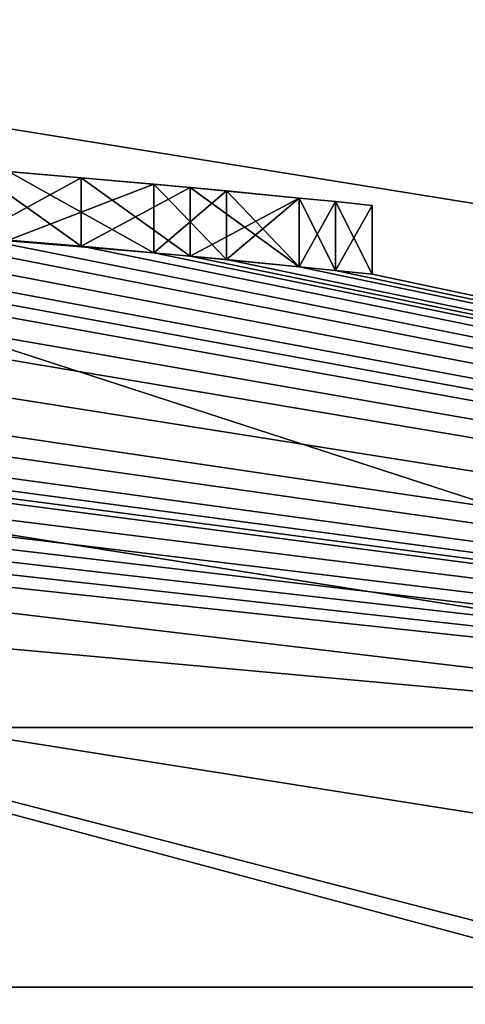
# Model space of a CAD drawing. Header units: millimetres. Extents: x -94 to 205, y -120 to 508.
# Tile 64 of 161: x 1.985 to 2.636, y 22.8 to 24.242. Entities that reach past the tile are written whole.
import ezdxf

# ---------------------------------------------------------------- set-up
doc = ezdxf.new("R2010")
doc.units = ezdxf.units.MM
doc.header["$LTSCALE"] = 65.185185
for name, color, linetype in [('1265', 7, 'CONTINUOUS'), ('1272', 7, 'CONTINUOUS'), ('1273', 7, 'CONTINUOUS'), ('1287', 7, 'CONTINUOUS'), ('1289', 7, 'CONTINUOUS'), ('1291', 7, 'CONTINUOUS'), ('1292', 7, 'CONTINUOUS'), ('1293', 7, 'CONTINUOUS'), ('1294', 7, 'CONTINUOUS'), ('23', 7, 'CONTINUOUS'), ('24', 7, 'CONTINUOUS'), ('294', 7, 'CONTINUOUS'), ('305', 7, 'CONTINUOUS'), ('346', 7, 'CONTINUOUS'), ('520', 7, 'CONTINUOUS'), ('532', 7, 'CONTINUOUS'), ('533', 7, 'CONTINUOUS'), ('534', 7, 'CONTINUOUS'), ('535', 7, 'CONTINUOUS'), ('536', 7, 'CONTINUOUS'), ('537', 7, 'CONTINUOUS'), ('538', 7, 'CONTINUOUS'), ('595', 7, 'CONTINUOUS'), ('596', 7, 'CONTINUOUS'), ('597', 7, 'CONTINUOUS'), ('598', 7, 'CONTINUOUS'), ('599', 7, 'CONTINUOUS'), ('6', 7, 'CONTINUOUS'), ('600', 7, 'CONTINUOUS'), ('7', 7, 'CONTINUOUS'), ('957', 7, 'CONTINUOUS')]:
    doc.layers.add(name, color=color, linetype=linetype)

msp = doc.modelspace()

# ---------------------------------------------------------------- linework, layer by layer
at = {"layer": '1265', "linetype": 'CONTINUOUS'}
for points in [[(7.54, 23.2058, 7), (-7.54, 23.2058, 7), (7.54, 23.2058, 6), (7.54, 23.2058, 7)], [(7.54, 23.2058, 6), (-7.54, 23.2058, 7), (-7.54, 23.2058, 6), (7.54, 23.2058, 6)]]:
    msp.add_3dface(points, dxfattribs=at)
at = {"layer": '1272', "linetype": 'CONTINUOUS'}
msp.add_3dface([(0, 27, 6), (48, 30, 6), (15.8701, 21.8435, 6), (0, 27, 6)], dxfattribs=at)
at = {"layer": '1273', "linetype": 'CONTINUOUS'}
for points in [[(-48, 30, 7), (-7.54, 23.2058, 7), (48, 30, 7), (-48, 30, 7)], [(-7.54, 23.2058, 7), (7.54, 23.2058, 7), (48, 30, 7), (-7.54, 23.2058, 7)]]:
    msp.add_3dface(points, dxfattribs=at)
at = {"layer": '1287', "linetype": 'CONTINUOUS'}
for points in [[(15.1649, 20.8726, 4), (0, 25.8, 4), (14.3419, 19.74, 4), (15.1649, 20.8726, 4)], [(0, 25.8, 4), (0, 24.4, 4), (14.3419, 19.74, 4), (0, 25.8, 4)]]:
    msp.add_3dface(points, dxfattribs=at)
at = {"layer": '1289', "linetype": 'CONTINUOUS'}
for points in [[(0, 24.4, 2), (0, 27, 2), (15.8703, 21.8434, 2), (0, 24.4, 2)], [(0, 24.4, 2), (15.8703, 21.8434, 2), (14.3419, 19.74, 2), (0, 24.4, 2)]]:
    msp.add_3dface(points, dxfattribs=at)
at = {"layer": '1291', "linetype": 'CONTINUOUS'}
for points in [[(0, 25.8, 6), (0, 25.8, 4), (15.1649, 20.8726, 4), (0, 25.8, 6)], [(0, 25.8, 6), (15.1649, 20.8726, 4), (15.1648, 20.8727, 6), (0, 25.8, 6)]]:
    msp.add_3dface(points, dxfattribs=at)
at = {"layer": '1292', "linetype": 'CONTINUOUS'}
for points in [[(14.3419, 19.74, 4), (0, 24.4, 4), (14.3419, 19.74, 2), (14.3419, 19.74, 4)], [(0, 24.4, 4), (0, 24.4, 2), (14.3419, 19.74, 2), (0, 24.4, 4)]]:
    msp.add_3dface(points, dxfattribs=at)
at = {"layer": '1293', "linetype": 'CONTINUOUS'}
for points in [[(0, 27, 6), (15.8701, 21.8435, 6), (0, 27, 2), (0, 27, 6)], [(0, 27, 2), (15.8701, 21.8435, 6), (15.8703, 21.8434, 2), (0, 27, 2)]]:
    msp.add_3dface(points, dxfattribs=at)
at = {"layer": '1294', "linetype": 'CONTINUOUS'}
for points in [[(7.54, 23.2058, 6), (-7.54, 23.2058, 6), (0, 25.8, 6), (7.54, 23.2058, 6)], [(7.54, 23.2058, 6), (0, 25.8, 6), (15.1648, 20.8727, 6), (7.54, 23.2058, 6)]]:
    msp.add_3dface(points, dxfattribs=at)
at = {"layer": '23', "linetype": 'CONTINUOUS'}
msp.add_3dface([(0, 23.8, 31), (7.3571, 22.6343, 31), (-7.3571, 22.6343, 31), (0, 23.8, 31)], dxfattribs=at)
at = {"layer": '24', "linetype": 'CONTINUOUS'}
msp.add_3dface([(0, 23.5, 71), (-7.2644, 22.349, 71), (7.2644, 22.349, 71), (0, 23.5, 71)], dxfattribs=at)
at = {"layer": '294', "linetype": 'CONTINUOUS'}
for points in [[(-1.0106, 23.9787, 42.0625), (7.4164, 22.8254, 70.5), (-0.7447, 23.9884, 42.1146), (-1.0106, 23.9787, 42.0625)], [(-0.7447, 23.9884, 42.1146), (7.4164, 22.8254, 70.5), (-0.4787, 23.9952, 42.1667), (-0.7447, 23.9884, 42.1146)], [(-0.4787, 23.9952, 42.1667), (7.4164, 22.8254, 70.5), (0, 24, 42.1667), (-0.4787, 23.9952, 42.1667)], [(0, 24, 42.1667), (7.4164, 22.8254, 70.5), (0.4787, 23.9952, 42.1667), (0, 24, 42.1667)], [(0.4787, 23.9952, 42.1667), (7.4164, 22.8254, 70.5), (0.7447, 23.9884, 42.1146), (0.4787, 23.9952, 42.1667)], [(0.7447, 23.9884, 42.1146), (7.4164, 22.8254, 70.5), (1.0106, 23.9787, 42.0625), (0.7447, 23.9884, 42.1146)], [(-1.1702, 23.9715, 42.0104), (7.4164, 22.8254, 70.5), (-1.0106, 23.9787, 42.0625), (-1.1702, 23.9715, 42.0104)], [(1.0106, 23.9787, 42.0625), (7.4164, 22.8254, 70.5), (1.1702, 23.9715, 42.0104), (1.0106, 23.9787, 42.0625)], [(-1.5426, 23.9504, 41.8541), (7.4164, 22.8254, 70.5), (-1.3298, 23.9631, 41.9583), (-1.5426, 23.9504, 41.8541)], [(-1.3298, 23.9631, 41.9583), (7.4164, 22.8254, 70.5), (-1.1702, 23.9715, 42.0104), (-1.3298, 23.9631, 41.9583)], [(1.1702, 23.9715, 42.0104), (7.4164, 22.8254, 70.5), (1.3298, 23.9631, 41.9583), (1.1702, 23.9715, 42.0104)], [(1.3298, 23.9631, 41.9583), (7.4164, 22.8254, 70.5), (1.5426, 23.9504, 41.8541), (1.3298, 23.9631, 41.9583)], [(-1.7553, 23.9357, 41.75), (7.4164, 22.8254, 70.5), (-1.5426, 23.9504, 41.8541), (-1.7553, 23.9357, 41.75)], [(1.5426, 23.9504, 41.8541), (7.4164, 22.8254, 70.5), (1.7553, 23.9357, 41.75), (1.5426, 23.9504, 41.8541)], [(7.4164, 22.8254, 31.2), (-7.4164, 22.8254, 31.2), (1.7553, 23.9357, 34.0417), (7.4164, 22.8254, 31.2)], [(-1.915, 23.9235, 41.5937), (7.4164, 22.8254, 70.5), (-1.7553, 23.9357, 41.75), (-1.915, 23.9235, 41.5937)], [(1.7553, 23.9357, 41.75), (7.4164, 22.8254, 70.5), (1.915, 23.9235, 41.5937), (1.7553, 23.9357, 41.75)], [(2.1809, 23.9007, 34.4583), (7.4164, 22.8254, 31.2), (1.7553, 23.9357, 34.0417), (2.1809, 23.9007, 34.4583)], [(1.9682, 23.9192, 34.2501), (2.1809, 23.9007, 34.4583), (1.7553, 23.9357, 34.0417), (1.9682, 23.9192, 34.2501)], [(-2.0745, 23.9102, 41.4375), (7.4164, 22.8254, 70.5), (-1.915, 23.9235, 41.5937), (-2.0745, 23.9102, 41.4375)], [(1.915, 23.9235, 41.5937), (7.4164, 22.8254, 70.5), (2.0745, 23.9102, 41.4375), (1.915, 23.9235, 41.5937)], [(2.0745, 23.9102, 39.1458), (1.9682, 23.9192, 37.1665), (1.915, 23.9235, 38.9897), (2.0745, 23.9102, 39.1458)], [(2.1809, 23.9007, 36.9583), (1.9682, 23.9192, 37.1665), (2.0745, 23.9102, 39.1458), (2.1809, 23.9007, 36.9583)], [(-2.2341, 23.8958, 41.177), (7.4164, 22.8254, 70.5), (-2.0745, 23.9102, 41.4375), (-2.2341, 23.8958, 41.177)], [(2.0745, 23.9102, 41.4375), (7.4164, 22.8254, 70.5), (2.2341, 23.8958, 41.177), (2.0745, 23.9102, 41.4375)], [(2.2341, 23.8958, 39.4064), (2.1809, 23.9007, 36.9583), (2.0745, 23.9102, 39.1458), (2.2341, 23.8958, 39.4064)], [(2.2873, 23.8908, 34.6667), (7.4164, 22.8254, 31.2), (2.1809, 23.9007, 34.4583), (2.2873, 23.8908, 34.6667)], [(2.2873, 23.8908, 36.7499), (2.1809, 23.9007, 36.9583), (2.2341, 23.8958, 39.4064), (2.2873, 23.8908, 36.7499)], [(-2.3936, 23.8803, 40.9167), (7.4164, 22.8254, 70.5), (-2.2341, 23.8958, 41.177), (-2.3936, 23.8803, 40.9167)], [(2.2341, 23.8958, 41.177), (7.4164, 22.8254, 70.5), (2.3936, 23.8803, 40.9167), (2.2341, 23.8958, 41.177)], [(2.3936, 23.8803, 39.6667), (2.2873, 23.8908, 36.7499), (2.2341, 23.8958, 39.4064), (2.3936, 23.8803, 39.6667)], [(2.3936, 23.8803, 34.875), (7.4164, 22.8254, 31.2), (2.2873, 23.8908, 34.6667), (2.3936, 23.8803, 34.875)], [(2.3936, 23.8803, 36.5417), (2.2873, 23.8908, 36.7499), (2.3936, 23.8803, 39.6667), (2.3936, 23.8803, 36.5417)], [(-7.4164, 22.8254, 31.2), (7.4164, 22.8254, 70.5), (-2.3936, 23.8803, 40.9167), (-7.4164, 22.8254, 31.2)], [(2.3936, 23.8803, 40.9167), (7.4164, 22.8254, 70.5), (2.4468, 23.8749, 40.6041), (2.3936, 23.8803, 40.9167)], [(2.3936, 23.8803, 34.875), (2.4468, 23.8749, 35.2396), (7.4164, 22.8254, 31.2), (2.3936, 23.8803, 34.875)], [(2.4468, 23.8749, 36.177), (2.3936, 23.8803, 36.5417), (2.4468, 23.8749, 39.9792), (2.4468, 23.8749, 36.177)], [(2.4468, 23.8749, 39.9792), (2.3936, 23.8803, 36.5417), (2.3936, 23.8803, 39.6667), (2.4468, 23.8749, 39.9792)], [(2.4468, 23.8749, 40.6041), (7.4164, 22.8254, 70.5), (2.5, 23.8694, 40.2917), (2.4468, 23.8749, 40.6041)], [(2.5, 23.8694, 35.8125), (2.4468, 23.8749, 36.177), (2.5, 23.8694, 40.2917), (2.5, 23.8694, 35.8125)], [(2.5, 23.8694, 40.2917), (2.4468, 23.8749, 36.177), (2.4468, 23.8749, 39.9792), (2.5, 23.8694, 40.2917)], [(2.5, 23.8694, 35.6042), (7.4164, 22.8254, 31.2), (2.4468, 23.8749, 35.2396), (2.5, 23.8694, 35.6042)], [(7.4164, 22.8254, 70.5), (7.4164, 22.8254, 31.2), (2.5, 23.8694, 35.6042), (7.4164, 22.8254, 70.5)], [(2.5, 23.8694, 35.8125), (7.4164, 22.8254, 70.5), (2.5, 23.8694, 35.6042), (2.5, 23.8694, 35.8125)], [(7.4164, 22.8254, 70.5), (2.5, 23.8694, 35.8125), (2.5, 23.8694, 40.2917), (7.4164, 22.8254, 70.5)], [(-7.4164, 22.8254, 70.5), (7.4164, 22.8254, 70.5), (-7.4164, 22.8254, 31.2), (-7.4164, 22.8254, 70.5)]]:
    msp.add_3dface(points, dxfattribs=at)
at = {"layer": '305', "linetype": 'CONTINUOUS'}
for points in [[(0, 23.5, 71), (7.4164, 22.8254, 70.5), (-7.4164, 22.8254, 70.5), (0, 23.5, 71)], [(0, 23.5, 71), (7.2644, 22.349, 71), (7.4164, 22.8254, 70.5), (0, 23.5, 71)]]:
    msp.add_3dface(points, dxfattribs=at)
at = {"layer": '346', "linetype": 'CONTINUOUS'}
for points in [[(0, 23.8, 31), (-7.4164, 22.8254, 31.2), (7.4164, 22.8254, 31.2), (0, 23.8, 31)], [(7.3571, 22.6343, 31), (0, 23.8, 31), (7.4164, 22.8254, 31.2), (7.3571, 22.6343, 31)]]:
    msp.add_3dface(points, dxfattribs=at)
at = {"layer": '520', "color": 7, "linetype": 'CONTINUOUS', "true_color": 0x000000}
for points in [[(2.0745, 24.0106, 39.1458), (1.915, 24.0238, 38.9897), (2.0745, 24.0106, 41.4375), (2.0745, 24.0106, 39.1458)], [(2.0745, 24.0106, 41.4375), (1.915, 24.0238, 38.9897), (1.9681, 24.0195, 40.2917), (2.0745, 24.0106, 41.4375)], [(1.915, 24.0238, 41.5937), (2.0745, 24.0106, 41.4375), (1.9681, 24.0195, 40.2917), (1.915, 24.0238, 41.5937)], [(2.2341, 23.9962, 39.4064), (2.0745, 24.0106, 39.1458), (2.2341, 23.9962, 41.177), (2.2341, 23.9962, 39.4064)], [(2.2341, 23.9962, 41.177), (2.0745, 24.0106, 39.1458), (2.0745, 24.0106, 41.4375), (2.2341, 23.9962, 41.177)], [(2.3936, 23.9808, 39.6667), (2.2341, 23.9962, 39.4064), (2.3936, 23.9808, 40.9167), (2.3936, 23.9808, 39.6667)], [(2.3936, 23.9808, 40.9167), (2.2341, 23.9962, 39.4064), (2.2341, 23.9962, 41.177), (2.3936, 23.9808, 40.9167)], [(2.4468, 23.9755, 39.9792), (2.3936, 23.9808, 39.6667), (2.4468, 23.9755, 40.6041), (2.4468, 23.9755, 39.9792)], [(2.4468, 23.9755, 40.6041), (2.3936, 23.9808, 39.6667), (2.3936, 23.9808, 40.9167), (2.4468, 23.9755, 40.6041)], [(2.5, 23.97, 40.2917), (2.4468, 23.9755, 39.9792), (2.4468, 23.9755, 40.6041), (2.5, 23.97, 40.2917)]]:
    msp.add_3dface(points, dxfattribs=at)
at = {"layer": '532', "linetype": 'CONTINUOUS'}
for points in [[(1.9682, 23.9192, 37.1665), (2.1809, 23.9007, 36.9583), (1.9682, 24.0195, 37.1665), (1.9682, 23.9192, 37.1665)], [(1.9682, 24.0195, 37.1665), (2.1809, 23.9007, 36.9583), (2.1809, 24.0011, 36.9583), (1.9682, 24.0195, 37.1665)]]:
    msp.add_3dface(points, dxfattribs=at)
at = {"layer": '533', "linetype": 'CONTINUOUS'}
for points in [[(2.1809, 23.9007, 36.9583), (2.2873, 23.8908, 36.7499), (2.1809, 24.0011, 36.9583), (2.1809, 23.9007, 36.9583)], [(2.1809, 24.0011, 36.9583), (2.2873, 23.8908, 36.7499), (2.2873, 23.9912, 36.7499), (2.1809, 24.0011, 36.9583)], [(2.2873, 23.8908, 36.7499), (2.3936, 23.8803, 36.5417), (2.2873, 23.9912, 36.7499), (2.2873, 23.8908, 36.7499)], [(2.2873, 23.9912, 36.7499), (2.3936, 23.8803, 36.5417), (2.3936, 23.9808, 36.5417), (2.2873, 23.9912, 36.7499)]]:
    msp.add_3dface(points, dxfattribs=at)
at = {"layer": '534', "linetype": 'CONTINUOUS'}
for points in [[(2.3936, 23.8803, 36.5417), (2.4468, 23.8749, 36.177), (2.3936, 23.9808, 36.5417), (2.3936, 23.8803, 36.5417)], [(2.3936, 23.9808, 36.5417), (2.4468, 23.8749, 36.177), (2.4468, 23.9755, 36.177), (2.3936, 23.9808, 36.5417)], [(2.4468, 23.8749, 36.177), (2.5, 23.8694, 35.8125), (2.4468, 23.9755, 36.177), (2.4468, 23.8749, 36.177)], [(2.4468, 23.9755, 36.177), (2.5, 23.8694, 35.8125), (2.5, 23.97, 35.8125), (2.4468, 23.9755, 36.177)]]:
    msp.add_3dface(points, dxfattribs=at)
at = {"layer": '535', "linetype": 'CONTINUOUS'}
for points in [[(2.5, 23.8694, 35.8125), (2.5, 23.8694, 35.6042), (2.5, 23.97, 35.8125), (2.5, 23.8694, 35.8125)], [(2.5, 23.97, 35.8125), (2.5, 23.8694, 35.6042), (2.5, 23.97, 35.6042), (2.5, 23.97, 35.8125)]]:
    msp.add_3dface(points, dxfattribs=at)
at = {"layer": '536', "linetype": 'CONTINUOUS'}
for points in [[(2.4468, 23.9755, 35.2396), (2.3936, 23.8803, 34.875), (2.3936, 23.9808, 34.875), (2.4468, 23.9755, 35.2396)], [(2.4468, 23.8749, 35.2396), (2.3936, 23.8803, 34.875), (2.4468, 23.9755, 35.2396), (2.4468, 23.8749, 35.2396)], [(2.5, 23.97, 35.6042), (2.4468, 23.8749, 35.2396), (2.4468, 23.9755, 35.2396), (2.5, 23.97, 35.6042)], [(2.5, 23.8694, 35.6042), (2.4468, 23.8749, 35.2396), (2.5, 23.97, 35.6042), (2.5, 23.8694, 35.6042)]]:
    msp.add_3dface(points, dxfattribs=at)
at = {"layer": '537', "linetype": 'CONTINUOUS'}
for points in [[(2.2873, 23.9912, 34.6667), (2.1809, 23.9007, 34.4583), (2.1809, 24.0011, 34.4583), (2.2873, 23.9912, 34.6667)], [(2.2873, 23.8908, 34.6667), (2.1809, 23.9007, 34.4583), (2.2873, 23.9912, 34.6667), (2.2873, 23.8908, 34.6667)], [(2.3936, 23.9808, 34.875), (2.2873, 23.8908, 34.6667), (2.2873, 23.9912, 34.6667), (2.3936, 23.9808, 34.875)], [(2.3936, 23.8803, 34.875), (2.2873, 23.8908, 34.6667), (2.3936, 23.9808, 34.875), (2.3936, 23.8803, 34.875)]]:
    msp.add_3dface(points, dxfattribs=at)
at = {"layer": '538', "linetype": 'CONTINUOUS'}
for points in [[(2.1809, 24.0011, 34.4583), (1.9682, 23.9192, 34.2501), (1.9682, 24.0195, 34.2501), (2.1809, 24.0011, 34.4583)], [(2.1809, 23.9007, 34.4583), (1.9682, 23.9192, 34.2501), (2.1809, 24.0011, 34.4583), (2.1809, 23.9007, 34.4583)]]:
    msp.add_3dface(points, dxfattribs=at)
at = {"layer": '595', "linetype": 'CONTINUOUS'}
for points in [[(1.915, 23.9235, 41.5937), (2.0745, 23.9102, 41.4375), (1.915, 24.0238, 41.5937), (1.915, 23.9235, 41.5937)], [(2.0745, 23.9102, 41.4375), (2.0745, 24.0106, 41.4375), (1.915, 24.0238, 41.5937), (2.0745, 23.9102, 41.4375)]]:
    msp.add_3dface(points, dxfattribs=at)
at = {"layer": '596', "linetype": 'CONTINUOUS'}
for points in [[(2.0745, 23.9102, 41.4375), (2.2341, 23.8958, 41.177), (2.0745, 24.0106, 41.4375), (2.0745, 23.9102, 41.4375)], [(2.2341, 23.8958, 41.177), (2.2341, 23.9962, 41.177), (2.0745, 24.0106, 41.4375), (2.2341, 23.8958, 41.177)], [(2.2341, 23.8958, 41.177), (2.3936, 23.8803, 40.9167), (2.2341, 23.9962, 41.177), (2.2341, 23.8958, 41.177)], [(2.3936, 23.8803, 40.9167), (2.3936, 23.9808, 40.9167), (2.2341, 23.9962, 41.177), (2.3936, 23.8803, 40.9167)]]:
    msp.add_3dface(points, dxfattribs=at)
at = {"layer": '597', "linetype": 'CONTINUOUS'}
for points in [[(2.3936, 23.8803, 40.9167), (2.4468, 23.8749, 40.6041), (2.3936, 23.9808, 40.9167), (2.3936, 23.8803, 40.9167)], [(2.4468, 23.8749, 40.6041), (2.4468, 23.9755, 40.6041), (2.3936, 23.9808, 40.9167), (2.4468, 23.8749, 40.6041)], [(2.4468, 23.8749, 40.6041), (2.5, 23.8694, 40.2917), (2.4468, 23.9755, 40.6041), (2.4468, 23.8749, 40.6041)], [(2.5, 23.8694, 40.2917), (2.5, 23.97, 40.2917), (2.4468, 23.9755, 40.6041), (2.5, 23.8694, 40.2917)]]:
    msp.add_3dface(points, dxfattribs=at)
at = {"layer": '598', "linetype": 'CONTINUOUS'}
for points in [[(2.3936, 23.8803, 39.6667), (2.3936, 23.9808, 39.6667), (2.4468, 23.9755, 39.9792), (2.3936, 23.8803, 39.6667)], [(2.4468, 23.8749, 39.9792), (2.3936, 23.8803, 39.6667), (2.4468, 23.9755, 39.9792), (2.4468, 23.8749, 39.9792)], [(2.4468, 23.8749, 39.9792), (2.4468, 23.9755, 39.9792), (2.5, 23.97, 40.2917), (2.4468, 23.8749, 39.9792)], [(2.5, 23.8694, 40.2917), (2.4468, 23.8749, 39.9792), (2.5, 23.97, 40.2917), (2.5, 23.8694, 40.2917)]]:
    msp.add_3dface(points, dxfattribs=at)
at = {"layer": '599', "linetype": 'CONTINUOUS'}
for points in [[(2.0745, 23.9102, 39.1458), (2.0745, 24.0106, 39.1458), (2.2341, 23.9962, 39.4064), (2.0745, 23.9102, 39.1458)], [(2.2341, 23.8958, 39.4064), (2.0745, 23.9102, 39.1458), (2.2341, 23.9962, 39.4064), (2.2341, 23.8958, 39.4064)], [(2.2341, 23.8958, 39.4064), (2.2341, 23.9962, 39.4064), (2.3936, 23.9808, 39.6667), (2.2341, 23.8958, 39.4064)], [(2.3936, 23.8803, 39.6667), (2.2341, 23.8958, 39.4064), (2.3936, 23.9808, 39.6667), (2.3936, 23.8803, 39.6667)]]:
    msp.add_3dface(points, dxfattribs=at)
at = {"layer": '6', "linetype": 'CONTINUOUS'}
msp.add_3dface([(0, 22.9, 30), (-7.0789, 21.7784, 30), (7.0789, 21.7784, 30), (0, 22.9, 30)], dxfattribs=at)
at = {"layer": '600', "linetype": 'CONTINUOUS'}
for points in [[(1.915, 23.9235, 38.9897), (1.915, 24.0238, 38.9897), (2.0745, 24.0106, 39.1458), (1.915, 23.9235, 38.9897)], [(2.0745, 23.9102, 39.1458), (1.915, 23.9235, 38.9897), (2.0745, 24.0106, 39.1458), (2.0745, 23.9102, 39.1458)]]:
    msp.add_3dface(points, dxfattribs=at)
at = {"layer": '7', "linetype": 'CONTINUOUS'}
for points in [[(7.3855, 22.7303, 29), (-7.3855, 22.7303, 29), (0, 23.6071, 29.7071), (7.3855, 22.7303, 29)], [(11.8036, 20.4444, 29.7071), (7.3855, 22.7303, 29), (0, 23.6071, 29.7071), (11.8036, 20.4444, 29.7071)], [(0, 22.9, 30), (7.0789, 21.7784, 30), (0, 23.6071, 29.7071), (0, 22.9, 30)], [(7.0789, 21.7784, 30), (11.8036, 20.4444, 29.7071), (0, 23.6071, 29.7071), (7.0789, 21.7784, 30)]]:
    msp.add_3dface(points, dxfattribs=at)
at = {"layer": '957', "linetype": 'CONTINUOUS'}
for points in [[(1.9682, 24.0195, 34.2501), (1.9681, 24.0195, 35.5), (2.1809, 24.0011, 36.9583), (1.9682, 24.0195, 34.2501)], [(1.9681, 24.0195, 35.5), (1.9681, 24.0195, 35.9167), (2.1809, 24.0011, 36.9583), (1.9681, 24.0195, 35.5)], [(1.9682, 24.0195, 37.1665), (2.1809, 24.0011, 36.9583), (1.9681, 24.0195, 35.9167), (1.9682, 24.0195, 37.1665)], [(2.1809, 24.0011, 36.9583), (2.1809, 24.0011, 34.4583), (1.9682, 24.0195, 34.2501), (2.1809, 24.0011, 36.9583)], [(2.1809, 24.0011, 36.9583), (2.2873, 23.9912, 36.7499), (2.1809, 24.0011, 34.4583), (2.1809, 24.0011, 36.9583)], [(2.2873, 23.9912, 36.7499), (2.2873, 23.9912, 34.6667), (2.1809, 24.0011, 34.4583), (2.2873, 23.9912, 36.7499)], [(2.2873, 23.9912, 36.7499), (2.3936, 23.9808, 36.5417), (2.2873, 23.9912, 34.6667), (2.2873, 23.9912, 36.7499)], [(2.3936, 23.9808, 36.5417), (2.3936, 23.9808, 34.875), (2.2873, 23.9912, 34.6667), (2.3936, 23.9808, 36.5417)], [(2.3936, 23.9808, 36.5417), (2.4468, 23.9755, 36.177), (2.3936, 23.9808, 34.875), (2.3936, 23.9808, 36.5417)], [(2.4468, 23.9755, 36.177), (2.4468, 23.9755, 35.2396), (2.3936, 23.9808, 34.875), (2.4468, 23.9755, 36.177)], [(2.4468, 23.9755, 36.177), (2.5, 23.97, 35.8125), (2.4468, 23.9755, 35.2396), (2.4468, 23.9755, 36.177)], [(2.5, 23.97, 35.8125), (2.5, 23.97, 35.6042), (2.4468, 23.9755, 35.2396), (2.5, 23.97, 35.8125)]]:
    msp.add_3dface(points, dxfattribs=at)

doc.saveas('drawing.dxf')
